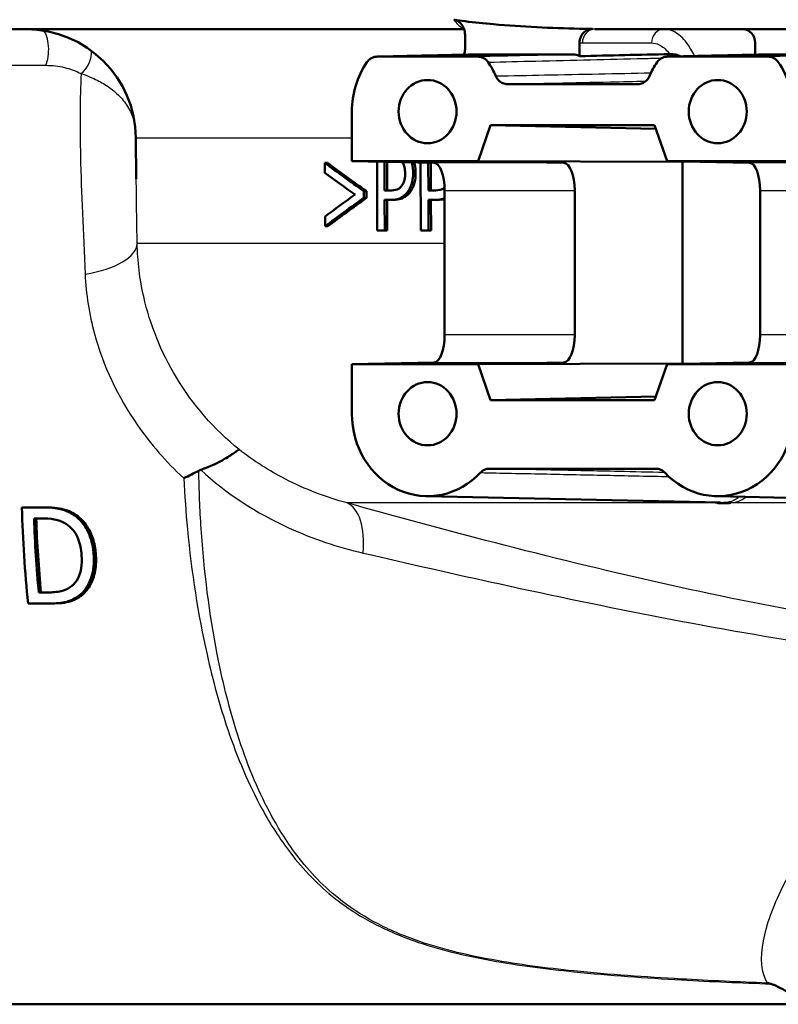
# Model space of a CAD drawing. Header units: millimetres. Extents: x 100 to 2000, y 93 to 2870.
# Tile 8 of 33: x 600 to 628, y 1513 to 1548. Entities that reach past the tile are written whole.
import ezdxf

# ---------------------------------------------------------------- set-up
doc = ezdxf.new("R2010")
doc.units = ezdxf.units.MM
doc.header["$LTSCALE"] = 10
doc.layers.add('Visible Edges(ISO)', color=7, linetype='Continuous', lineweight=50)
doc.layers.add('Visible Tangent Edges(ISO)', color=7, linetype='Continuous', lineweight=25)

msp = doc.modelspace()

# ---------------------------------------------------------------- linework, layer by layer
at = {"layer": 'Visible Edges(ISO)'}
for p, q in [((616.549, 1548.055), (594.341, 1548.055)), ((616.583, 1547.317), (616.583, 1547.85)), ((709.741, 1548.055), (621.315, 1548.055)), ((620.755, 1547.074), (620.755, 1547.565)), ((627.151, 1547.555), (627.151, 1547.127)), ((620.541, 1547.131), (616.796, 1547.131)), ((631.11, 1547.131), (627.364, 1547.131)), ((617.056, 1547.055), (613.38, 1547.055)), ((627.625, 1547.055), (623.949, 1547.055)), ((622.881, 1546.055), (618.124, 1546.055)), ((612.461, 1545.055), (612.461, 1543.255)), ((617.056, 1543.255), (617.516, 1544.555)), ((617.516, 1544.555), (623.489, 1544.555)), ((617.516, 1544.555), (623.536, 1544.424)), ((623.489, 1544.555), (623.949, 1543.255)), ((604.61, 1542.609), (604.597, 1544.09)), ((611.476, 1543.188), (611.477, 1542.831)), ((611.476, 1543.188), (611.572, 1543.188)), ((612.461, 1543.255), (617.056, 1543.255)), ((615.459, 1543.187), (612.461, 1543.255)), ((613.378, 1543.234), (613.388, 1540.723)), ((613.655, 1542.182), (613.65, 1543.228)), ((613.742, 1543.226), (613.746, 1542.182)), ((614.962, 1543.199), (614.972, 1540.723)), ((615.25, 1542.182), (615.246, 1543.192)), ((615.335, 1543.19), (615.339, 1542.182)), ((617.056, 1543.255), (624.499, 1543.225)), ((620.178, 1543.187), (617.056, 1543.255)), ((623.949, 1543.255), (626.946, 1543.187)), ((623.949, 1543.255), (628.544, 1543.255)), ((624.506, 1543.242), (624.499, 1543.225)), ((624.499, 1543.225), (624.499, 1535.885)), ((612.902, 1541.914), (612.901, 1542.155)), ((612.901, 1542.155), (612.994, 1542.155)), ((612.994, 1542.155), (612.995, 1541.914)), ((613.655, 1542.182), (613.842, 1542.182)), ((615.25, 1542.182), (615.445, 1542.182)), ((615.841, 1536.923), (615.841, 1542.187)), ((620.577, 1536.923), (620.577, 1542.187)), ((627.329, 1542.187), (627.329, 1536.923)), ((612.902, 1541.914), (612.995, 1541.914)), ((613.66, 1540.723), (613.656, 1541.842)), ((613.889, 1541.842), (613.656, 1541.842)), ((613.748, 1541.842), (613.752, 1540.723)), ((613.889, 1541.842), (613.98, 1541.842)), ((615.256, 1540.723), (615.251, 1541.842)), ((615.494, 1541.842), (615.251, 1541.842)), ((615.34, 1541.842), (615.345, 1540.723)), ((615.494, 1541.842), (615.582, 1541.842)), ((611.484, 1541.239), (611.485, 1540.881)), ((611.485, 1540.881), (611.582, 1540.881)), ((613.66, 1540.723), (613.388, 1540.723)), ((613.66, 1540.723), (613.752, 1540.723)), ((615.256, 1540.723), (614.972, 1540.723)), ((615.256, 1540.723), (615.345, 1540.723)), ((612.461, 1535.855), (615.459, 1535.923)), ((612.461, 1535.855), (612.461, 1534.055)), ((617.056, 1535.855), (612.461, 1535.855)), ((617.056, 1535.855), (620.178, 1535.923)), ((617.056, 1535.855), (624.499, 1535.885)), ((617.516, 1534.555), (617.056, 1535.855)), ((623.949, 1535.855), (623.489, 1534.555)), ((626.946, 1535.923), (623.949, 1535.855)), ((628.544, 1535.855), (623.949, 1535.855)), ((624.499, 1535.885), (624.506, 1535.868)), ((617.516, 1534.555), (623.536, 1534.686)), ((623.489, 1534.555), (617.516, 1534.555)), ((617.469, 1532.055), (623.536, 1532.055)), ((615.162, 1531.056), (625.887, 1530.818)), ((625.731, 1531.056), (635.741, 1530.834)), ((601.178, 1530.646), (600.446, 1530.646)), ((601.178, 1530.646), (601.257, 1530.646)), ((600.886, 1530.243), (601.212, 1530.243)), ((601.385, 1527.549), (601.059, 1527.549)), ((602.523, 1527.427), (602.604, 1527.427)), ((600.671, 1527.146), (601.411, 1527.146)), ((601.411, 1527.146), (601.493, 1527.146)), ((586.334, 1512.555), (629.316, 1512.555))]:
    msp.add_line(p, q, dxfattribs=at)
msp.add_arc((600.597, 1544.055), 4, 0.5, 90, dxfattribs=at)
for centre, major_axis, ratio, start_param, end_param in [((626.691, 1547.555), (0, 0.5), 0.918984, 4.712389, 6.283185), ((615.218, 1545.055), (0, -3), 0.918978, 4.068884, 4.712389), ((615.218, 1545.055), (0, 3), 0.918978, 5.155297, 5.355894), ((625.787, 1545.055), (0, -3), 0.918978, 4.068884, 4.269481), ((625.787, 1545.055), (0, 3), 0.918978, 4.712389, 5.355894), ((651.859, 1530.184), (-47.403, 21.436), 0.157113, 0.626169, 0.680714), ((651.86, 1530.183), (-47.203, 21.346), 0.157113, 0.623188, 0.678066), ((615.455, 1542.187), (0, -1), 0.38629, 1.570796, 3.132866), ((620.174, 1542.187), (0, 1), 0.402329, 4.712389, 6.274459), ((626.942, 1542.187), (0, -1), 0.38629, 1.570796, 3.132866), ((651.86, 1529.924), (-47.404, 21.266), 0.156324, 0.625182, 0.667642), ((652.223, 1554.373), (-47.615, -21.43), 0.156642, 5.622146, 5.664614), ((652.224, 1554.076), (-47.611, -21.53), 0.157113, 5.609564, 5.664128), ((652.223, 1554.075), (-47.411, -21.44), 0.157113, 5.6122, 5.667097), ((615.455, 1536.923), (0, -1), 0.38629, 0.008727, 1.570796), ((620.174, 1536.923), (0, 1), 0.402329, 3.150319, 4.712389), ((626.942, 1536.923), (0, -1), 0.38629, 0.008727, 1.570796), ((615.218, 1534.055), (0, -3), 0.918978, 4.712389, 7.058381), ((625.787, 1534.055), (0, -3), 0.918978, 5.50799, 7.853982), ((608.194, 1532.055), (0, -19.7), 0.394309, 4.783966, 4.964223), ((608.621, 1532.055), (0, 19.7), 0.394309, 1.662887, 1.801576), ((608.621, 1532.055), (0, -19.5), 0.394309, 4.805427, 4.945579)]:
    msp.add_ellipse(centre, major_axis=major_axis, ratio=ratio, start_param=start_param, end_param=end_param, dxfattribs=at)
for centre in [(615.218, 1545.055), (625.787, 1545.055), (615.218, 1534.055), (625.787, 1534.055)]:
    msp.add_ellipse(centre, major_axis=(0, 1.15), ratio=0.918978, dxfattribs=at)
for points in [[(616.178, 1548.401), (616.312, 1548.381), (616.447, 1548.363), (616.583, 1548.345)], [(620.755, 1548.074), (620.91, 1548.071), (621.066, 1548.068), (621.22, 1548.066)], [(616.55, 1547.131), (616.549, 1547.13), (616.548, 1547.128), (616.548, 1547.126)], [(616.786, 1547.131), (616.79, 1547.131), (616.793, 1547.131), (616.796, 1547.131)], [(620.755, 1547.074), (621.849, 1547.099), (622.945, 1547.124), (624.039, 1547.148)], [(627.355, 1547.131), (627.358, 1547.131), (627.361, 1547.131), (627.364, 1547.131)], [(615.841, 1541.873), (615.772, 1541.854), (615.688, 1541.842), (615.582, 1541.842)], [(606.959, 1532.01), (606.934, 1532.002), (606.91, 1531.992), (606.887, 1531.979)]]:
    msp.add_open_spline(points, degree=3, dxfattribs=at)
for points, knots in [([(616.583, 1547.85), (616.583, 1547.928), (616.569, 1548.005), (616.516, 1548.145), (616.478, 1548.208), (616.396, 1548.299), (616.356, 1548.331), (616.271, 1548.378), (616.225, 1548.394), (616.178, 1548.401)], [0, 0, 0, 0, 0.0231871, 0.0231871, 0.04554032, 0.04554032, 0.06149268, 0.06149268, 0.07706998, 0.07706998, 0.07706998, 0.07706998]), ([(616.583, 1548.345), (616.927, 1548.301), (617.274, 1548.264), (618.667, 1548.14), (619.724, 1548.096), (620.755, 1548.074)], [6.4511047, 6.4511047, 6.4511047, 6.4511047, 6.5576453, 6.5576453, 6.8757407, 6.8757407, 6.8757407, 6.8757407]), ([(621.22, 1548.066), (621.161, 1548.067), (621.101, 1548.055), (620.99, 1548.008), (620.94, 1547.972), (620.853, 1547.882), (620.819, 1547.828), (620.781, 1547.736), (620.771, 1547.703), (620.758, 1547.635), (620.755, 1547.6), (620.755, 1547.565)], [0, 0, 0, 0, 0.01946797, 0.01946797, 0.0389622, 0.0389622, 0.0585255, 0.0585255, 0.06903009, 0.06903009, 0.07953121, 0.07953121, 0.07953121, 0.07953121]), ([(616.786, 1547.131), (616.559, 1547.126), (616.331, 1547.121), (615.876, 1547.111), (615.648, 1547.106), (615.192, 1547.096), (614.965, 1547.091), (614.509, 1547.08), (614.282, 1547.075), (613.826, 1547.065), (613.599, 1547.06), (613.371, 1547.055)], [1.2217344, 1.2217344, 1.2217344, 1.2217344, 1.3967427, 1.3967427, 1.571751, 1.571751, 1.7467592, 1.7467592, 1.9217675, 1.9217675, 2.0967758, 2.0967758, 2.0967758, 2.0967758]), ([(616.55, 1547.131), (616.552, 1547.137), (616.554, 1547.143), (616.573, 1547.203), (616.583, 1547.26), (616.583, 1547.317)], [0.0152387, 0.0152387, 0.0152387, 0.0152387, 0.01716308, 0.01716308, 0.03432649, 0.03432649, 0.03432649, 0.03432649]), ([(620.541, 1547.131), (620.601, 1547.131), (620.66, 1547.119), (620.729, 1547.088), (620.742, 1547.081), (620.755, 1547.074)], [0, 0, 0, 0, 0.01953173, 0.01953173, 0.02420662, 0.02420662, 0.02420662, 0.02420662]), ([(623.939, 1547.055), (624.167, 1547.06), (624.395, 1547.065), (624.85, 1547.075), (625.078, 1547.08), (625.533, 1547.091), (625.761, 1547.096), (626.216, 1547.106), (626.444, 1547.111), (626.899, 1547.121), (627.127, 1547.126), (627.355, 1547.131)], [0.0500168, 0.0500168, 0.0500168, 0.0500168, 0.2250251, 0.2250251, 0.4000333, 0.4000333, 0.5750416, 0.5750416, 0.7500499, 0.7500499, 0.9250582, 0.9250582, 0.9250582, 0.9250582]), ([(624.039, 1547.148), (624.096, 1547.149), (624.165, 1547.145), (624.311, 1547.115), (624.378, 1547.095), (624.443, 1547.066)], [-0.08039205, -0.08039205, -0.08039205, -0.08039205, -0.04361171, -0.04361171, -0.01330189, -0.01330189, -0.01330189, -0.01330189]), ([(613.013, 1546.855), (613.049, 1546.907), (613.094, 1546.951), (613.18, 1547.007), (613.219, 1547.025), (613.298, 1547.049), (613.339, 1547.055), (613.38, 1547.055)], [0, 0, 0, 0, 0.01953171, 0.01953171, 0.03299813, 0.03299813, 0.04646462, 0.04646462, 0.04646462, 0.04646462]), ([(617.056, 1547.055), (617.116, 1547.055), (617.175, 1547.042), (617.269, 1547.001), (617.305, 1546.978), (617.37, 1546.923), (617.399, 1546.891), (617.424, 1546.855)], [0, 0, 0, 0, 0.01953174, 0.01953174, 0.03299813, 0.03299813, 0.04646462, 0.04646462, 0.04646462, 0.04646462]), ([(623.581, 1546.855), (623.617, 1546.907), (623.662, 1546.951), (623.749, 1547.007), (623.787, 1547.025), (623.866, 1547.049), (623.907, 1547.055), (623.949, 1547.055)], [0, 0, 0, 0, 0.01953171, 0.01953171, 0.03299813, 0.03299813, 0.04646462, 0.04646462, 0.04646462, 0.04646462]), ([(627.625, 1547.055), (627.684, 1547.055), (627.744, 1547.042), (627.837, 1547.001), (627.873, 1546.978), (627.938, 1546.923), (627.967, 1546.891), (627.992, 1546.855)], [0, 0, 0, 0, 0.01953174, 0.01953174, 0.03299813, 0.03299813, 0.04646462, 0.04646462, 0.04646462, 0.04646462]), ([(617.709, 1546.341), (617.735, 1546.282), (617.771, 1546.229), (617.857, 1546.144), (617.906, 1546.111), (618.011, 1546.066), (618.068, 1546.055), (618.124, 1546.055)], [0, 0, 0, 0, 0.01953199, 0.01953199, 0.03804506, 0.03804506, 0.05655825, 0.05655825, 0.05655825, 0.05655825]), ([(622.881, 1546.055), (622.94, 1546.055), (623, 1546.068), (623.107, 1546.116), (623.155, 1546.15), (623.238, 1546.235), (623.271, 1546.285), (623.296, 1546.341)], [0, 0, 0, 0, 0.01953197, 0.01953197, 0.03804508, 0.03804508, 0.05655825, 0.05655825, 0.05655825, 0.05655825]), ([(614.294, 1543.214), (614.306, 1543.198), (614.317, 1543.181), (614.344, 1543.132), (614.363, 1543.09), (614.395, 1542.959), (614.402, 1542.883), (614.403, 1542.807)], [-0.05414365, -0.05414365, -0.05414365, -0.05414365, -0.0421133, -0.0421133, -0.02291149, -0.02291149, 0, 0, 0, 0]), ([(614.695, 1542.819), (614.695, 1542.885), (614.691, 1542.952), (614.674, 1543.076), (614.663, 1543.134), (614.644, 1543.194), (614.642, 1543.2), (614.641, 1543.206)], [-0.08633831, -0.08633831, -0.08633831, -0.08633831, -0.06646762, -0.06646762, -0.04831688, -0.04831688, -0.04640314, -0.04640314, -0.04640314, -0.04640314]), ([(614.731, 1543.204), (614.741, 1543.172), (614.747, 1543.148), (614.775, 1543.033), (614.784, 1542.926), (614.785, 1542.819)], [0.0519258, 0.0519258, 0.0519258, 0.0519258, 0.0692024, 0.0692024, 0.1850888, 0.1850888, 0.1850888, 0.1850888]), ([(614.403, 1542.807), (614.403, 1542.758), (614.401, 1542.708), (614.388, 1542.603), (614.378, 1542.563), (614.349, 1542.469), (614.32, 1542.411), (614.285, 1542.362)], [-0.039334, -0.039334, -0.039334, -0.039334, -0.03161536, -0.03161536, -0.02253786, -0.02253786, 0, 0, 0, 0]), ([(614.513, 1542.153), (614.559, 1542.217), (614.596, 1542.292), (614.649, 1542.445), (614.674, 1542.54), (614.693, 1542.712), (614.695, 1542.765), (614.695, 1542.819)], [-0.09892143, -0.09892143, -0.09892143, -0.09892143, -0.05245471, -0.05245471, -0.01610702, -0.01610702, 0, 0, 0, 0]), ([(614.785, 1542.819), (614.785, 1542.698), (614.771, 1542.581), (614.729, 1542.416), (614.709, 1542.354), (614.658, 1542.24), (614.632, 1542.194), (614.603, 1542.153)], [0, 0, 0, 0, 0.03632568, 0.03632568, 0.05395995, 0.05395995, 0.06828152, 0.06828152, 0.06828152, 0.06828152]), ([(614.285, 1542.362), (614.262, 1542.327), (614.237, 1542.298), (614.17, 1542.243), (614.133, 1542.228), (614.034, 1542.191), (613.936, 1542.182), (613.842, 1542.182)], [-0.06675503, -0.06675503, -0.06675503, -0.06675503, -0.05858064, -0.05858064, -0.0471158, -0.0471158, 0, 0, 0, 0]), ([(613.889, 1541.842), (613.988, 1541.842), (614.095, 1541.853), (614.287, 1541.927), (614.358, 1541.981), (614.45, 1542.071), (614.482, 1542.11), (614.513, 1542.153)], [-0.0870569, -0.0870569, -0.0870569, -0.0870569, -0.05269877, -0.05269877, -0.01978958, -0.01978958, 0, 0, 0, 0]), ([(614.603, 1542.153), (614.544, 1542.069), (614.478, 1542.005), (614.32, 1541.897), (614.194, 1541.842), (613.98, 1541.842)], [0, 0, 0, 0, 0.038351, 0.038351, 0.08467074, 0.08467074, 0.08467074, 0.08467074]), ([(615.84, 1542.286), (615.835, 1542.283), (615.831, 1542.279), (615.786, 1542.243), (615.748, 1542.228), (615.645, 1542.191), (615.543, 1542.182), (615.445, 1542.182)], [-0.05812564, -0.05812564, -0.05812564, -0.05812564, -0.0569175, -0.0569175, -0.04577876, -0.04577876, 0, 0, 0, 0]), ([(615.494, 1541.842), (615.596, 1541.842), (615.707, 1541.853), (615.819, 1541.894), (615.831, 1541.899), (615.841, 1541.904)], [-0.07194787, -0.07194787, -0.07194787, -0.07194787, -0.04673827, -0.04673827, -0.04384354, -0.04384354, -0.04384354, -0.04384354]), ([(606.959, 1532.01), (607.312, 1532.131), (607.603, 1532.277), (607.985, 1532.5), (608.106, 1532.582), (608.282, 1532.703), (608.336, 1532.741), (608.362, 1532.748), (608.362, 1532.748), (608.362, 1532.748)], [0, 0, 0, 0, 0.135429, 0.135429, 0.2291226, 0.2291226, 0.3226155, 0.3226155, 0.3234283, 0.3234283, 0.3234283, 0.3234283]), ([(617.469, 1532.055), (617.41, 1532.055), (617.351, 1532.042), (617.241, 1531.993), (617.19, 1531.957), (617.148, 1531.912)], [0, 0, 0, 0, 0.01943963, 0.01943963, 0.03887925, 0.03887925, 0.03887925, 0.03887925]), ([(623.857, 1531.912), (623.815, 1531.957), (623.764, 1531.993), (623.654, 1532.042), (623.595, 1532.055), (623.536, 1532.055)], [0, 0, 0, 0, 0.01943961, 0.01943961, 0.03887925, 0.03887925, 0.03887925, 0.03887925]), ([(606.34, 1531.707), (606.341, 1531.707), (606.342, 1531.708), (606.438, 1531.753), (606.53, 1531.798), (606.712, 1531.888), (606.801, 1531.934), (606.887, 1531.979)], [-0.00031471, -0.00031471, -0.00031471, -0.00031471, 0, 0, 0.03382091, 0.03382091, 0.06838649, 0.06838649, 0.06838649, 0.06838649]), ([(602.339, 1530.368), (602.217, 1530.453), (602.081, 1530.514), (601.841, 1530.589), (601.675, 1530.632), (601.293, 1530.645), (601.235, 1530.646), (601.178, 1530.646)], [-0.2689792, -0.2689792, -0.2689792, -0.2689792, -0.1246788, -0.1246788, -0.0185618, -0.0185618, 0, 0, 0, 0]), ([(601.257, 1530.646), (601.504, 1530.646), (601.767, 1530.63), (602.068, 1530.545), (602.251, 1530.485), (602.418, 1530.368)], [0, 0, 0, 0, 0.0804354, 0.0804354, 0.1189829, 0.1189829, 0.1189829, 0.1189829]), ([(626.26, 1530.808), (626.256, 1530.807), (626.253, 1530.807), (626.19, 1530.802), (626.127, 1530.798), (626.05, 1530.797), (626.041, 1530.797), (626.028, 1530.797), (626.023, 1530.797), (626.015, 1530.797), (626.012, 1530.797), (626.005, 1530.797), (626.002, 1530.797), (625.995, 1530.797), (625.991, 1530.797), (625.976, 1530.797), (625.965, 1530.798), (625.938, 1530.798), (625.923, 1530.799), (625.864, 1530.801), (625.819, 1530.803), (625.768, 1530.807), (625.764, 1530.807), (625.76, 1530.808)], [-0.0018221, -0.0018221, -0.0018221, -0.0018221, 0, 0, 0.02736164, 0.02736164, 0.03090209, 0.03090209, 0.0326875, 0.0326875, 0.03401797, 0.03401797, 0.03529555, 0.03529555, 0.03675783, 0.03675783, 0.04100984, 0.04100984, 0.046636, 0.046636, 0.06265161, 0.06265161, 0.06401652, 0.06401652, 0.06401652, 0.06401652]), ([(603.063, 1528.893), (603.052, 1529.062), (603.028, 1529.232), (602.935, 1529.585), (602.873, 1529.722), (602.724, 1529.996), (602.605, 1530.148), (602.42, 1530.308), (602.38, 1530.339), (602.339, 1530.368)], [-0.1393431, -0.1393431, -0.1393431, -0.1393431, -0.1096099, -0.1096099, -0.0757219, -0.0757219, -0.0158145, -0.0158145, 0, 0, 0, 0]), ([(602.418, 1530.368), (602.577, 1530.256), (602.711, 1530.117), (602.898, 1529.833), (602.985, 1529.674), (603.103, 1529.269), (603.131, 1529.08), (603.143, 1528.893)], [0, 0, 0, 0, 0.0606646, 0.0606646, 0.1031843, 0.1031843, 0.1376899, 0.1376899, 0.1376899, 0.1376899]), ([(601.212, 1530.243), (601.469, 1530.243), (601.617, 1530.214), (601.828, 1530.161), (601.953, 1530.107), (602.07, 1530.033)], [-0.0701076, -0.0701076, -0.0701076, -0.0701076, -0.04348213, -0.04348213, 0, 0, 0, 0]), ([(602.07, 1530.033), (602.159, 1529.976), (602.239, 1529.905), (602.379, 1529.734), (602.435, 1529.637), (602.565, 1529.334), (602.603, 1529.113), (602.617, 1528.899)], [-0.1321639, -0.1321639, -0.1321639, -0.1321639, -0.0989819, -0.0989819, -0.0651564, -0.0651564, 0, 0, 0, 0]), ([(602.617, 1528.899), (602.627, 1528.742), (602.626, 1528.58), (602.587, 1528.328), (602.557, 1528.198), (602.43, 1527.954), (602.351, 1527.858), (602.253, 1527.781)], [-0.1605695, -0.1605695, -0.1605695, -0.1605695, -0.0888094, -0.0888094, -0.0416291, -0.0416291, 0, 0, 0, 0]), ([(602.523, 1527.427), (602.613, 1527.497), (602.692, 1527.579), (602.831, 1527.772), (602.889, 1527.881), (602.996, 1528.148), (603.066, 1528.381), (603.069, 1528.771), (603.067, 1528.832), (603.063, 1528.893)], [-0.2712988, -0.2712988, -0.2712988, -0.2712988, -0.1970984, -0.1970984, -0.1192049, -0.1192049, -0.0185952, -0.0185952, 0, 0, 0, 0]), ([(603.143, 1528.893), (603.157, 1528.676), (603.145, 1528.463), (603.054, 1528.067), (602.986, 1527.911), (602.832, 1527.646), (602.73, 1527.524), (602.604, 1527.427)], [0, 0, 0, 0, 0.0659312, 0.0659312, 0.1275858, 0.1275858, 0.1981637, 0.1981637, 0.1981637, 0.1981637]), ([(602.253, 1527.781), (602.199, 1527.737), (602.141, 1527.7), (601.991, 1527.626), (601.915, 1527.607), (601.722, 1527.561), (601.55, 1527.549), (601.385, 1527.549)], [-0.07437419, -0.07437419, -0.07437419, -0.07437419, -0.06578027, -0.06578027, -0.05370853, -0.05370853, 0, 0, 0, 0]), ([(601.411, 1527.146), (601.601, 1527.146), (601.816, 1527.156), (602.097, 1527.212), (602.25, 1527.251), (602.464, 1527.386), (602.494, 1527.406), (602.523, 1527.427)], [-0.2238475, -0.2238475, -0.2238475, -0.2238475, -0.085264, -0.085264, -0.0119779, -0.0119779, 0, 0, 0, 0]), ([(602.604, 1527.427), (602.491, 1527.344), (602.368, 1527.277), (602.138, 1527.2), (601.933, 1527.146), (601.493, 1527.146)], [0, 0, 0, 0, 0.0469973, 0.0469973, 0.08130471, 0.08130471, 0.08130471, 0.08130471]), ([(627.587, 1513.33), (627.59, 1513.329), (627.593, 1513.329), (627.64, 1513.318), (627.684, 1513.307), (627.728, 1513.295)], [-0.01665447, -0.01665447, -0.01665447, -0.01665447, -0.01565664, -0.01565664, 0, 0, 0, 0]), ([(629.072, 1512.667), (629.019, 1512.683), (628.966, 1512.7), (628.61, 1512.832), (628.367, 1512.981), (628.055, 1513.157), (627.947, 1513.216), (627.805, 1513.272), (627.768, 1513.285), (627.728, 1513.295)], [0.3927913, 0.3927913, 0.3927913, 0.3927913, 0.4128769, 0.4128769, 0.5292655, 0.5292655, 0.5813764, 0.5813764, 0.5973003, 0.5973003, 0.5973003, 0.5973003])]:
    msp.add_open_spline(points, degree=3, knots=knots, dxfattribs=at)
at = {"layer": 'Visible Tangent Edges(ISO)'}
for p, q in [((620.856, 1547.555), (623.378, 1547.555)), ((595.39, 1546.74), (601.319, 1546.74)), ((622.899, 1546.055), (622.881, 1546.055)), ((612.461, 1544.09), (604.597, 1544.09)), ((620.178, 1543.187), (615.459, 1543.187)), ((631.665, 1543.187), (626.946, 1543.187)), ((614.695, 1542.819), (614.785, 1542.819)), ((614.513, 1542.153), (614.603, 1542.153)), ((615.841, 1542.187), (620.577, 1542.187)), ((627.329, 1542.187), (632.064, 1542.187)), ((615.841, 1540.249), (604.644, 1540.249)), ((620.577, 1536.923), (615.841, 1536.923)), ((632.064, 1536.923), (627.329, 1536.923)), ((615.459, 1535.923), (620.178, 1535.923)), ((626.946, 1535.923), (631.665, 1535.923)), ((623.536, 1532.055), (623.554, 1532.055)), ((625.76, 1530.808), (612.287, 1530.808)), ((692.487, 1530.808), (626.26, 1530.808)), ((602.339, 1530.368), (602.418, 1530.368)), ((603.063, 1528.893), (603.143, 1528.893))]:
    msp.add_line(p, q, dxfattribs=at)
for centre, major_axis, ratio, start_param, end_param in [((601.125, 1547.305), (0, 0.75), 0.394309, 3.859648, 5.913607), ((621.315, 1547.555), (0, 0.5), 0.917467, 0, 1.570796), ((623.836, 1547.555), (0, 0.5), 0.917467, 0, 1.570796), ((602.406, 1546.99), (0.355, 0.661), 0.684989, 4.161079, 5.472043), ((601.645, 1540.222), (2.999, 0.057), 0.396548, 5.081168, 6.257467), ((611.541, 1528.426), (0.673, 2.408), 0.485242, 5.079561, 6.219179)]:
    msp.add_ellipse(centre, major_axis=major_axis, ratio=ratio, start_param=start_param, end_param=end_param, dxfattribs=at)
for points, knots in [([(616.178, 1548.401), (616.269, 1548.265), (616.367, 1548.168), (616.492, 1548.098), (616.517, 1548.087), (616.541, 1548.078)], [0.4043244, 0.4043244, 0.4043244, 0.4043244, 0.506013, 0.506013, 0.5303402, 0.5303402, 0.5303402, 0.5303402]), ([(624.944, 1547.077), (624.859, 1547.252), (624.766, 1547.408), (624.511, 1547.747), (624.343, 1547.894), (624.058, 1548.029), (623.947, 1548.055), (623.836, 1548.055)], [0.1280646, 0.1280646, 0.1280646, 0.1280646, 0.1983764, 0.1983764, 0.3099213, 0.3099213, 0.3796369, 0.3796369, 0.3796369, 0.3796369]), ([(623.378, 1547.555), (623.47, 1547.555), (623.563, 1547.532), (623.773, 1547.428), (623.888, 1547.333), (623.996, 1547.202)], [-0.3796369, -0.3796369, -0.3796369, -0.3796369, -0.3099213, -0.3099213, -0.2198703, -0.2198703, -0.2198703, -0.2198703]), ([(613.38, 1547.055), (613.639, 1547.061), (613.897, 1547.067), (614.478, 1547.08), (614.802, 1547.087), (615.125, 1547.094), (615.682, 1547.106), (616.239, 1547.119), (616.796, 1547.131)], [-2.0967802, -2.0967802, -2.0967802, -2.0967802, -1.8983053, -1.8983053, -1.6498181, -1.6498181, -1.6498181, -1.2217387, -1.2217387, -1.2217387, -1.2217387]), ([(620.541, 1547.131), (619.96, 1547.119), (619.378, 1547.106), (618.216, 1547.08), (617.636, 1547.068), (617.056, 1547.055)], [-0.9250539, -0.9250539, -0.9250539, -0.9250539, -0.48688, -0.48688, -0.0500124, -0.0500124, -0.0500124, -0.0500124]), ([(623.949, 1547.055), (624.503, 1547.067), (625.056, 1547.08), (626.195, 1547.105), (626.779, 1547.118), (627.364, 1547.131)], [0.0500124, 0.0500124, 0.0500124, 0.0500124, 0.4757914, 0.4757914, 0.9250539, 0.9250539, 0.9250539, 0.9250539]), ([(631.11, 1547.131), (630.528, 1547.119), (629.946, 1547.106), (628.784, 1547.08), (628.204, 1547.068), (627.625, 1547.055)], [-0.9250439, -0.9250439, -0.9250439, -0.9250439, -0.4866684, -0.4866684, -0.0500024, -0.0500024, -0.0500024, -0.0500024]), ([(617.424, 1546.855), (618.003, 1546.869), (618.582, 1546.882), (619.825, 1546.912), (620.487, 1546.927), (621.15, 1546.943), (621.797, 1546.958), (622.443, 1546.974), (623.309, 1546.994), (623.528, 1546.999), (623.747, 1547.004)], [0.050012, 0.050012, 0.050012, 0.050012, 0.48688, 0.48688, 0.986794, 0.986794, 0.986794, 1.474337, 1.474337, 1.639652, 1.639652, 1.639652, 1.639652]), ([(601.319, 1546.74), (601.558, 1546.74), (601.785, 1546.712), (602.217, 1546.609), (602.422, 1546.531), (602.606, 1546.437)], [-0.1631056, -0.1631056, -0.1631056, -0.1631056, -0.0853447, -0.0853447, 0, 0, 0, 0]), ([(602.606, 1546.437), (602.556, 1545.526), (602.554, 1544.514), (602.609, 1542.1), (602.678, 1540.661), (602.747, 1539.133)], [13.27574, 13.27574, 13.27574, 13.27574, 13.755642, 13.755642, 14.331546, 14.331546, 14.331546, 14.331546]), ([(602.606, 1546.437), (602.751, 1546.388), (602.878, 1546.339), (603.177, 1546.209), (603.33, 1546.127), (603.633, 1545.939), (603.773, 1545.831), (604.04, 1545.586), (604.159, 1545.446), (604.361, 1545.144), (604.442, 1544.979), (604.526, 1544.732), (604.547, 1544.654), (604.563, 1544.576)], [0, 0, 0, 0, 0.0497353, 0.0497353, 0.1293117, 0.1293117, 0.2287665, 0.2287665, 0.3484438, 0.3484438, 0.4781353, 0.4781353, 0.5354899, 0.5354899, 0.5354899, 0.5354899]), ([(623.348, 1546.454), (622.717, 1546.441), (622.085, 1546.429), (621.454, 1546.416), (620.796, 1546.403), (620.139, 1546.389), (618.891, 1546.364), (618.3, 1546.353), (617.709, 1546.341)], [0.513003, 0.513003, 0.513003, 0.513003, 0.987022, 0.987022, 0.987022, 1.480533, 1.480533, 1.924032, 1.924032, 1.924032, 1.924032]), ([(618.124, 1546.055), (618.715, 1546.068), (619.305, 1546.081), (620.552, 1546.108), (621.209, 1546.122), (621.866, 1546.137), (622.3, 1546.146), (622.734, 1546.156), (623.168, 1546.165)], [-1.924032, -1.924032, -1.924032, -1.924032, -1.480533, -1.480533, -0.987022, -0.987022, -0.987022, -0.660855, -0.660855, -0.660855, -0.660855]), ([(608.362, 1532.748), (607.452, 1533.486), (606.671, 1534.383), (605.514, 1536.297), (605.112, 1537.298), (604.736, 1538.961), (604.657, 1539.608), (604.644, 1540.249)], [-11.47756, -11.47756, -11.47756, -11.47756, -11.006146, -11.006146, -10.570515, -10.570515, -10.298245, -10.298245, -10.298245, -10.298245]), ([(602.747, 1539.133), (602.78, 1538.412), (602.894, 1537.682), (603.404, 1535.809), (603.931, 1534.681), (605.132, 1532.951), (605.7, 1532.299), (606.34, 1531.707)], [10.2982449, 10.2982449, 10.2982449, 10.2982449, 10.5705147, 10.5705147, 11.0061464, 11.0061464, 11.2979982, 11.2979982, 11.2979982, 11.2979982]), ([(612.287, 1530.808), (611.52, 1531.016), (610.76, 1531.303), (609.448, 1531.978), (608.884, 1532.339), (608.362, 1532.748)], [-0.8639374, -0.8639374, -0.8639374, -0.8639374, -0.5325963, -0.5325963, -0.2597486, -0.2597486, -0.2597486, -0.2597486]), ([(623.855, 1531.915), (623.295, 1531.927), (622.735, 1531.939), (622.175, 1531.952), (621.358, 1531.97), (620.541, 1531.988), (618.972, 1532.022), (618.221, 1532.039), (617.469, 1532.055)], [-1.656234, -1.656234, -1.656234, -1.656234, -1.233813, -1.233813, -1.233813, -0.616906, -0.616906, -0.050002, -0.050002, -0.050002, -0.050002]), ([(606.34, 1531.707), (606.372, 1531.086), (606.416, 1530.466), (606.621, 1528.291), (606.856, 1526.754), (607.398, 1524.344), (607.649, 1523.431), (608.293, 1521.532), (608.702, 1520.561), (609.5, 1519.102), (609.839, 1518.57), (610.695, 1517.455), (611.237, 1516.888), (612.276, 1516.076), (612.715, 1515.789), (613.196, 1515.533), (613.668, 1515.281), (614.182, 1515.058), (615.605, 1514.558), (616.563, 1514.327), (618.531, 1513.971), (619.541, 1513.843), (621.857, 1513.607), (623.166, 1513.517), (625.559, 1513.383), (626.646, 1513.336), (627.728, 1513.295)], [-4.261067, -4.261067, -4.261067, -4.261067, -4.046052, -4.046052, -3.502319, -3.502319, -3.154446, -3.154446, -2.746086, -2.746086, -2.491843, -2.491843, -2.176511, -2.176511, -1.979428, -1.979428, -1.979428, -1.786004, -1.786004, -1.476524, -1.476524, -1.165826, -1.165826, -0.762546, -0.762546, -0.423362, -0.423362, -0.423362, -0.423362]), ([(627.587, 1513.33), (626.545, 1513.37), (625.498, 1513.416), (623.151, 1513.548), (621.846, 1513.638), (619.541, 1513.874), (618.537, 1514.002), (616.584, 1514.358), (615.635, 1514.588), (614.231, 1515.089), (613.726, 1515.311), (613.262, 1515.562), (612.79, 1515.818), (612.362, 1516.104), (611.35, 1516.916), (610.827, 1517.482), (610.007, 1518.595), (609.685, 1519.126), (608.932, 1520.583), (608.553, 1521.553), (607.967, 1523.45), (607.743, 1524.362), (607.27, 1526.77), (607.079, 1528.308), (606.928, 1530.569), (606.899, 1531.274), (606.887, 1531.979)], [0.435084, 0.435084, 0.435084, 0.435084, 0.762546, 0.762546, 1.165826, 1.165826, 1.476524, 1.476524, 1.786004, 1.786004, 1.979428, 1.979428, 1.979428, 2.176511, 2.176511, 2.491843, 2.491843, 2.746086, 2.746086, 3.154446, 3.154446, 3.502319, 3.502319, 4.046052, 4.046052, 4.289669, 4.289669, 4.289669, 4.289669]), ([(606.959, 1532.01), (607.888, 1531.154), (608.985, 1530.437), (611.045, 1529.5), (611.956, 1529.199), (612.873, 1528.985)], [0.0741717, 0.0741717, 0.0741717, 0.0741717, 0.5325963, 0.5325963, 0.8639374, 0.8639374, 0.8639374, 0.8639374]), ([(617.148, 1531.912), (617.9, 1531.896), (618.652, 1531.881), (620.222, 1531.847), (621.04, 1531.83), (621.858, 1531.813), (622.573, 1531.798), (623.288, 1531.783), (624.003, 1531.768)], [0.050002, 0.050002, 0.050002, 0.050002, 0.616906, 0.616906, 1.233813, 1.233813, 1.233813, 1.772979, 1.772979, 1.772979, 1.772979]), ([(626.554, 1531.037), (626.516, 1530.992), (626.47, 1530.953), (626.34, 1530.878), (626.249, 1530.844), (626.05, 1530.82), (625.974, 1530.816), (625.887, 1530.818)], [-0.9208404, -0.9208404, -0.9208404, -0.9208404, -0.8548895, -0.8548895, -0.7744534, -0.7744534, -0.7358224, -0.7358224, -0.7358224, -0.7358224]), ([(626.26, 1530.808), (626.416, 1530.826), (626.531, 1530.862), (626.702, 1530.941), (626.767, 1530.984), (626.824, 1531.031)], [0.7771053, 0.7771053, 0.7771053, 0.7771053, 0.8548895, 0.8548895, 0.9192384, 0.9192384, 0.9192384, 0.9192384]), ([(629.259, 1526.77), (627.256, 1527.124), (625.251, 1527.542), (621.266, 1528.448), (619.286, 1528.937), (617.327, 1529.446), (615.63, 1529.887), (613.948, 1530.343), (612.287, 1530.808)], [-2.737166, -2.737166, -2.737166, -2.737166, -2.052875, -2.052875, -1.368583, -1.368583, -1.368583, -0.775478, -0.775478, -0.775478, -0.775478]), ([(612.873, 1528.985), (614.516, 1528.603), (616.18, 1528.225), (617.862, 1527.857), (619.803, 1527.433), (621.768, 1527.021), (625.736, 1526.256), (627.738, 1525.902), (629.748, 1525.603)], [0.775478, 0.775478, 0.775478, 0.775478, 1.368583, 1.368583, 1.368583, 2.052875, 2.052875, 2.737166, 2.737166, 2.737166, 2.737166]), ([(632.847, 1522.772), (632.121, 1522.138), (631.469, 1521.476), (629.669, 1519.429), (628.739, 1518.036), (627.785, 1516.095), (627.547, 1515.438), (627.319, 1514.234), (627.359, 1513.706), (627.587, 1513.33)], [-3.543462, -3.543462, -3.543462, -3.543462, -3.121228, -3.121228, -2.241559, -2.241559, -1.735427, -1.735427, -1.176109, -1.176109, -1.176109, -1.176109])]:
    msp.add_open_spline(points, degree=3, knots=knots, dxfattribs=at)
for points in [[(621.315, 1548.055), (621.283, 1548.055), (621.252, 1548.059), (621.22, 1548.066)], [(620.755, 1547.565), (620.788, 1547.558), (620.822, 1547.555), (620.856, 1547.555)], [(623.996, 1547.202), (624.011, 1547.185), (624.025, 1547.167), (624.039, 1547.148)], [(604.644, 1540.249), (604.629, 1541.058), (604.617, 1541.846), (604.61, 1542.608)], [(625.614, 1530.824), (625.664, 1530.818), (625.712, 1530.812), (625.76, 1530.808)]]:
    msp.add_open_spline(points, degree=3, dxfattribs=at)

doc.saveas('drawing.dxf')
